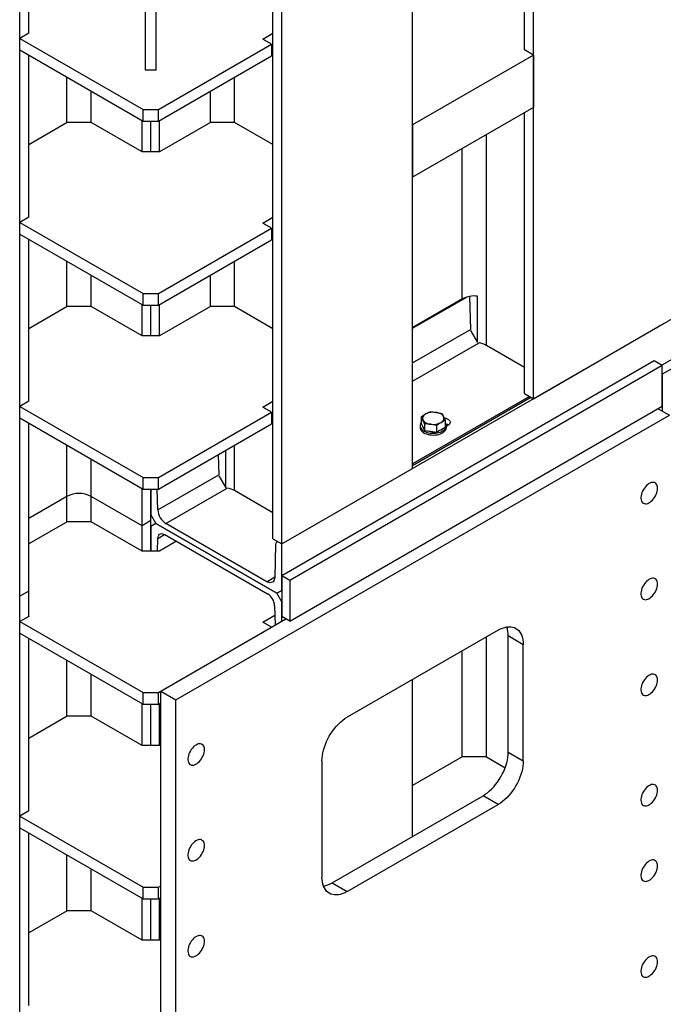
# Model space of a CAD drawing. Header units: millimetres. Extents: x 0 to 25230, y 0 to 17820.
# Tile 27 of 244: x 6791 to 7695, y 8432 to 9816. Entities that reach past the tile are written whole.
import ezdxf

# ---------------------------------------------------------------- set-up
doc = ezdxf.new("R2010")
doc.units = ezdxf.units.MM
doc.linetypes.add('SLD-Sólida', pattern=[0])
doc.layers.add('REFERÊNCIAS', color=9, linetype='SLD-Sólida')

msp = doc.modelspace()

# ---------------------------------------------------------------- linework, layer by layer
at = {"layer": 'REFERÊNCIAS', "linetype": 'SLD-Sólida', "lineweight": 25, "ltscale": 30}
for p, q in [((7158.6, 9079), (11344.7, 11495.6)), ((10832.7, 11129.8), (7693.2, 9317.4)), ((7499.8, 9773.3), (7499.8, 10161.9)), ((7512.2, 9283.1), (7512.2, 10169)), ((7342.5, 9185.2), (7342.5, 10071)), ((7158.6, 9079), (7158.6, 9964.9)), ((6790.9, 9005.5), (6790.9, 9962.4)), ((6803.3, 9796.7), (6803.3, 9955.2)), ((7146.2, 9086.2), (7146.2, 9957.8)), ((6967.3, 9744.9), (6967.3, 9868.8)), ((6982.3, 9744.9), (6982.3, 9869.2)), ((6803.3, 9796.7), (6791, 9789.6)), ((6791, 9789.6), (6964.2, 9689.6)), ((6791, 9773.3), (6791, 9789.6)), ((6803.3, 9796.8), (6803.3, 9796.7)), ((7132.1, 9788.6), (7146.2, 9796.8)), ((7144.5, 9781.5), (7132.1, 9788.6)), ((6791, 9773.3), (6964.2, 9673.3)), ((6985.4, 9689.6), (7144.5, 9781.5)), ((7144.5, 9781.5), (7144.5, 9765.1)), ((7144.5, 9779.4), (7146.2, 9780.4)), ((7512.2, 9766.1), (7499.8, 9773.3)), ((6803.3, 9538.1), (6803.3, 9766.2)), ((6985.4, 9673.3), (7144.5, 9765.1)), ((7512.2, 9766.1), (7342.5, 9668.1)), ((7512.2, 9766.1), (7512.2, 9692.6)), ((6982.3, 9744.9), (6967.3, 9744.9)), ((6857, 9671.2), (6857, 9735.1)), ((7092.5, 9671.2), (7092.5, 9735.1)), ((6891, 9671.2), (6891, 9715.5)), ((7058.6, 9671.2), (7058.6, 9715.5)), ((6964.2, 9689.6), (6985.4, 9689.6)), ((6964.2, 9673.3), (6964.2, 9689.6)), ((6985.4, 9673.3), (6985.4, 9689.6)), ((7512.2, 9692.6), (7342.5, 9594.7)), ((6962.4, 9630), (6962.4, 9674.3)), ((6987.1, 9630), (6987.1, 9674.3)), ((7499.8, 9290.3), (7499.8, 9685.5)), ((6857.1, 9671.2), (6803.3, 9640.1)), ((6891, 9671.2), (6857.1, 9671.2)), ((6962.4, 9630), (6891, 9671.2)), ((6964.2, 9673.3), (6985.4, 9673.3)), ((6974.8, 9630), (6974.8, 9673.3)), ((6974.8, 9630), (6974.8, 9673.3)), ((7058.6, 9671.2), (6987.1, 9630)), ((7092.5, 9671.2), (7058.6, 9671.2)), ((7146.2, 9640.2), (7092.5, 9671.2)), ((7342.5, 9668.1), (7342.5, 9594.7)), ((7446.1, 9358), (7446.1, 9654.5)), ((7412.1, 9423.4), (7412.1, 9634.9)), ((6987.1, 9630), (6962.4, 9630)), ((6803.3, 9538.1), (6791, 9531)), ((6803.3, 9538.1), (6803.3, 9538.1)), ((7132.1, 9530), (7146.2, 9538.1)), ((6791, 9531), (6964.2, 9431)), ((6791, 9514.6), (6791, 9531)), ((6985.4, 9431), (7144.5, 9522.8)), ((7144.5, 9522.8), (7132.1, 9530)), ((7144.5, 9522.8), (7144.5, 9506.5)), ((6791, 9514.6), (6964.2, 9414.6)), ((7144.5, 9520.8), (7146.2, 9521.8)), ((6803.3, 9279.4), (6803.3, 9507.5)), ((6985.4, 9414.6), (7144.5, 9506.5)), ((6857, 9412.5), (6857, 9476.5)), ((7092.5, 9412.6), (7092.5, 9476.5)), ((6891, 9412.5), (6891, 9456.9)), ((7058.6, 9412.6), (7058.6, 9456.9)), ((6964.2, 9414.6), (6964.2, 9431)), ((6964.2, 9431), (6985.4, 9431)), ((6985.4, 9414.6), (6985.4, 9431)), ((7342.5, 9382.1), (7418.5, 9426)), ((7422.3, 9426.8), (7423.6, 9380.2)), ((7433.6, 9361.9), (7433.6, 9427.2)), ((6857.1, 9412.5), (6803.3, 9381.5)), ((6891, 9412.5), (6857.1, 9412.5)), ((6962.4, 9371.3), (6891, 9412.5)), ((6962.4, 9371.3), (6962.4, 9415.7)), ((6964.2, 9414.6), (6985.4, 9414.6)), ((6974.8, 9371.3), (6974.8, 9414.6)), ((6974.8, 9371.3), (6974.8, 9414.6)), ((6987.1, 9371.3), (6987.1, 9415.7)), ((7058.6, 9412.6), (6987.1, 9371.3)), ((7092.5, 9412.6), (7058.6, 9412.6)), ((7146.2, 9381.5), (7092.5, 9412.6)), ((7412.1, 9423.4), (7342.5, 9383.1)), ((7816.2, 9401.5), (7692.5, 9330.1)), ((7512.2, 9283.1), (7696, 9389.3)), ((6987.1, 9371.3), (6962.4, 9371.3)), ((7342.5, 9333.4), (7423.6, 9380.2)), ((7423.7, 9378.9), (7433.5, 9362)), ((7342.5, 9307.7), (7435.8, 9361.5)), ((7499.8, 9327), (7446.1, 9358)), ((7681.9, 9336.2), (7158.6, 9034.1)), ((7693.2, 9329.7), (7169.9, 9027.6)), ((7693.2, 9329.7), (7681.9, 9336.2)), ((7693.2, 9272.5), (7693.2, 9329.7)), ((7693.2, 9317.4), (7693.2, 9265.6)), ((7499.8, 9290.3), (7512.2, 9283.1)), ((6803.3, 9279.5), (6791, 9272.3)), ((6803.3, 9279.5), (6803.3, 9279.5)), ((7132.1, 9271.3), (7146.2, 9279.5)), ((7506.6, 9286.4), (7342.5, 9191.6)), ((7342.5, 9189.3), (7508.6, 9285.2)), ((6791, 9272.3), (6964.2, 9172.3)), ((6791, 9256), (6791, 9272.3)), ((6985.4, 9172.3), (7144.5, 9264.2)), ((7010.1, 8859.8), (7703.1, 9259.8)), ((7144.5, 9264.2), (7132.1, 9271.3)), ((7144.5, 9264.2), (7144.5, 9247.9)), ((7144.5, 9262.1), (7146.2, 9263.2)), ((7169.9, 8970.4), (7693.2, 9272.5)), ((7687.2, 9269), (7703.1, 9259.8)), ((6791, 9256), (6964.2, 9156)), ((6803.3, 9012.7), (6803.3, 9248.9)), ((6985.4, 9156), (7144.5, 9247.9)), ((7354.7, 9257.6), (7354.7, 9248.3)), ((7354.7, 9248.3), (7357, 9243.4)), ((7359.2, 9248), (7359.2, 9238.6)), ((7375.9, 9245.4), (7375.9, 9236)), ((7388.2, 9252.5), (7388.2, 9243.1)), ((7390, 9244.4), (7392, 9245.6)), ((7353, 9245.2), (7353, 9242.7)), ((7357, 9243.4), (7359.2, 9238.6)), ((7359.2, 9238.6), (7367.6, 9237.3)), ((7367.6, 9237.3), (7375.9, 9236)), ((7375.9, 9236), (7382.1, 9239.5)), ((7382.1, 9239.5), (7388.2, 9243.1)), ((7390, 9242.7), (7390, 9245.2)), ((6857, 9145.8), (6857, 9217.8)), ((7092.5, 9153.9), (7092.5, 9217.8)), ((7069.3, 9204.4), (7070.1, 9176.1)), ((7080, 9157.8), (7080, 9210.6)), ((6891, 9145.8), (6891, 9198.3)), ((6984.6, 9126.8), (7070.1, 9176.1)), ((7158.6, 9079), (7342.5, 9185.2)), ((6964.2, 9156), (6964.2, 9172.3)), ((6964.2, 9172.3), (6985.4, 9172.3)), ((6985.4, 9156), (6985.4, 9172.3)), ((7070.2, 9174.8), (7079.9, 9157.9)), ((6962.4, 9104.5), (6962.4, 9157)), ((6964.2, 9156), (6985.4, 9156)), ((6974.8, 9156), (6974.8, 9119.8)), ((6974.8, 9111.7), (6974.8, 9156)), ((6984.6, 9126.8), (6983.8, 9156)), ((6995.9, 9107.6), (7082.2, 9157.4)), ((7146.2, 9122.9), (7092.5, 9153.9)), ((6857, 9145.8), (6803.3, 9114.7)), ((6857, 9145.8), (6803.3, 9114.7)), ((6857, 9110.2), (6857, 9145.8)), ((6962.4, 9104.5), (6891, 9145.8)), ((6962.4, 9104.5), (6891, 9145.8)), ((6891, 9110.2), (6891, 9145.8)), ((6857.1, 9110.2), (6803.3, 9079.2)), ((6891, 9110.2), (6857.1, 9110.2)), ((6962.4, 9069), (6891, 9110.2)), ((6974.8, 9111.7), (6962.4, 9104.5)), ((6974.8, 9111.7), (6962.4, 9104.5)), ((6974.8, 9119.8), (6981.8, 9107.6)), ((6974.8, 9069), (6974.8, 9111.7)), ((6981.8, 9107.6), (6974.8, 9103.5)), ((7151.6, 9009.6), (6981.8, 9107.6)), ((6981.8, 9107.6), (6981.8, 9107.6)), ((6981.8, 9107.6), (7151.6, 9009.6)), ((7137.5, 9025.9), (6995.9, 9107.6)), ((6962.4, 9069), (6962.4, 9104.5)), ((6974.8, 9103.5), (6974.8, 9069)), ((6984.2, 9069), (6984.7, 9086.7)), ((6984.7, 9086.7), (6994.2, 9092.3)), ((7010.8, 9082.7), (6987.1, 9069)), ((6994.6, 9092.1), (7138.8, 9008.8)), ((7146.2, 9086.2), (7158.6, 9079)), ((7153, 9082.3), (7151.6, 9081.4)), ((7158.6, 9079), (7155.1, 9081.1)), ((6987.1, 9069), (6962.4, 9069)), ((7150.1, 9078.4), (7148.8, 9032)), ((7158.6, 9013.7), (7158.6, 9079)), ((7137.5, 9025.9), (7148.8, 9032.5)), ((7169.9, 9027.6), (7158.6, 9034.1)), ((7158.6, 9034.1), (7158.6, 8977)), ((7169.9, 9027.6), (7169.9, 8970.4)), ((6803.3, 9012.7), (6790.9, 9005.5)), ((6803.3, 9012.7), (6790.9, 9005.5)), ((6803.3, 8977.1), (6803.3, 9012.7)), ((7151.6, 9009.6), (7158.6, 9013.7)), ((7151.6, 9009.6), (7158.6, 9013.7)), ((7158.6, 9013.7), (7151.6, 9009.6)), ((6790.9, 9005.5), (6790.3, 9005.9)), ((6790.9, 9005.5), (6790.3, 9005.9)), ((6790.9, 7352.2), (6790.9, 9005.5)), ((7158.6, 8997.4), (7151.6, 9009.6)), ((7158.6, 8970), (7158.6, 8997.4)), ((7148.7, 8992), (7149.5, 8964.7)), ((6803.3, 8977.1), (6791, 8970)), ((6791, 8970), (6964.2, 8870)), ((6791, 8953.7), (6791, 8970)), ((6803.3, 8977.2), (6803.3, 8977.1)), ((6988.9, 8872.1), (7164.6, 8973.5)), ((7132.1, 8969), (7149.1, 8978.8)), ((7144.5, 8961.9), (7132.1, 8969)), ((7169.9, 8970.4), (7158.6, 8977)), ((6985.4, 8870), (7144.5, 8961.9)), ((7462.7, 8957.7), (7250.5, 8835.3)), ((6791, 8953.7), (6964.2, 8853.7)), ((6803.3, 8703.6), (6803.3, 8946.5)), ((7446.1, 8779.7), (7446.1, 8948.2)), ((7498, 8937.3), (7476.8, 8949.6)), ((7476.8, 8786.3), (7476.8, 8949.6)), ((7412.1, 8779.7), (7412.1, 8928.6)), ((7498, 8774), (7498, 8937.3)), ((6857, 8836.6), (6857, 8915.5)), ((6891, 8836.7), (6891, 8895.9)), ((7342.5, 8667.9), (7342.5, 8888.4)), ((6988.9, 7761.6), (6988.9, 8872.1)), ((6988.9, 8872.1), (7010.1, 8859.8)), ((6964.2, 8853.7), (6964.2, 8870)), ((6964.2, 8870), (6985.4, 8870)), ((6985.4, 8853.7), (6985.4, 8870)), ((7010.1, 7749.3), (7010.1, 8859.8)), ((6962.4, 8795.5), (6962.4, 8854.7)), ((6964.2, 8853.7), (6985.4, 8853.7)), ((6974.8, 8795.5), (6974.8, 8853.7)), ((6974.8, 8795.5), (6974.8, 8853.7)), ((6985.4, 8853.7), (6988.9, 8855.7)), ((6987.1, 8795.5), (6987.1, 8854.7)), ((6857.1, 8836.7), (6803.3, 8805.6)), ((6891, 8836.7), (6857.1, 8836.7)), ((6962.4, 8795.4), (6891, 8836.7)), ((6987.1, 8795.5), (6962.4, 8795.4)), ((6988.9, 8796.5), (6987.1, 8795.5)), ((7412.1, 8779.7), (7342.5, 8739.5)), ((7446.1, 8779.7), (7412.1, 8779.7)), ((7446.1, 8779.7), (7472.6, 8764.4)), ((7476.8, 8786.3), (7498, 8774)), ((7215.2, 8774.1), (7215.2, 8610.7)), ((7229.3, 8602.6), (7441.5, 8725)), ((7462.7, 8712.8), (7441.5, 8725)), ((7250.5, 8590.3), (7462.7, 8712.8)), ((6803.3, 8703.6), (6791, 8696.5)), ((6791, 8696.5), (6964.2, 8596.5)), ((6791, 8680.1), (6791, 8696.5)), ((6803.3, 8703.6), (6803.3, 8703.6)), ((6791, 8680.1), (6964.2, 8580.1)), ((6803.3, 8430), (6803.3, 8673)), ((6857, 8563.1), (6857, 8642)), ((6891, 8563.1), (6891, 8622.4)), ((6964.2, 8596.5), (6985.4, 8596.5)), ((6964.2, 8580.1), (6964.2, 8596.5)), ((6985.4, 8596.5), (6988.9, 8598.5)), ((6985.4, 8580.1), (6985.4, 8596.5)), ((7229.3, 8602.6), (7250.5, 8590.3)), ((6962.4, 8521.9), (6962.4, 8581.2)), ((6985.4, 8580.1), (6988.9, 8582.2)), ((6987.1, 8521.9), (6987.1, 8581.2)), ((6964.2, 8580.1), (6985.4, 8580.1)), ((6974.8, 8521.9), (6974.8, 8580.1)), ((6974.8, 8521.9), (6974.8, 8580.1)), ((6857.1, 8563.1), (6803.3, 8532.1)), ((6891, 8563.1), (6857.1, 8563.1)), ((6962.4, 8521.9), (6891, 8563.1)), ((6987.1, 8521.9), (6962.4, 8521.9)), ((6988.9, 8522.9), (6987.1, 8521.9))]:
    msp.add_line(p, q, dxfattribs=at)
at = {"layer": 'REFERÊNCIAS', "linetype": 'SLD-Sólida', "lineweight": 25, "ltscale": 30, "flags": 128}
for points in [[(7360.9, 9261.7), (7359.6, 9260.8), (7358.5, 9259.9), (7357.6, 9258.9), (7357, 9257.8), (7356.6, 9256.7), (7356.5, 9255.5), (7356.6, 9254.4), (7357, 9253.3)], [(7385.9, 9257.8), (7385.3, 9258.9), (7384.5, 9259.9), (7383.4, 9260.8), (7382.1, 9261.7), (7380.6, 9262.4), (7379, 9263), (7377.2, 9263.5), (7375.3, 9263.9)], [(7354.7, 9249.7), (7354.2, 9249), (7353.4, 9247.6), (7353, 9246.1), (7353, 9244.6), (7353.3, 9243.1), (7354, 9241.7), (7355, 9240.3), (7356.3, 9239), (7357.9, 9237.9), (7359.8, 9236.9), (7361.9, 9236), (7364.2, 9235.3), (7366.7, 9234.8), (7369.2, 9234.6), (7371.8, 9234.5), (7374.4, 9234.6), (7376.9, 9234.9), (7379.3, 9235.5), (7381.5, 9236.2), (7383.6, 9237.1), (7385.4, 9238.2), (7387, 9239.3), (7388.2, 9240.6), (7389.2, 9242), (7389.7, 9243.5), (7390, 9245), (7389.8, 9246.5), (7389.3, 9247.9), (7388.5, 9249.3), (7388.2, 9249.7)], [(7357, 9253.3), (7357.6, 9252.2), (7358.5, 9251.2), (7359.6, 9250.3), (7360.9, 9249.4), (7362.3, 9248.7), (7364, 9248), (7365.7, 9247.5), (7367.6, 9247.2)], [(7382.1, 9249.4), (7383.4, 9250.3), (7384.5, 9251.2), (7385.3, 9252.2), (7385.9, 9253.3), (7386.3, 9254.4), (7386.5, 9255.5), (7386.3, 9256.7), (7385.9, 9257.8)], [(7386.7, 9256.2), (7387.7, 9256.1), (7389.5, 9255.6), (7391.2, 9254.9), (7392.7, 9254.1), (7393.8, 9253.1), (7394.6, 9252.1), (7395.1, 9250.9), (7395.2, 9249.8), (7394.9, 9248.6), (7394.3, 9247.5), (7393.3, 9246.5), (7392, 9245.6)], [(7392.6, 9246), (7391.2, 9246.8), (7389.5, 9247.4)], [(7353, 9242.7), (7353, 9242.2), (7353.3, 9240.7), (7354, 9239.2), (7355, 9237.9), (7356.3, 9236.6), (7357.9, 9235.4), (7359.8, 9234.4), (7361.9, 9233.6), (7364.2, 9232.9), (7366.7, 9232.4), (7369.2, 9232.1), (7371.8, 9232), (7374.4, 9232.2), (7376.9, 9232.5), (7379.3, 9233), (7381.5, 9233.8), (7383.6, 9234.7), (7385.4, 9235.7), (7387, 9236.9), (7388.2, 9238.2), (7389.2, 9239.6), (7389.7, 9241), (7390, 9242.5), (7390, 9242.7)], [(7382.1, 9239), (7380.3, 9238.2), (7378.6, 9237.5)], [(7384.7, 9241), (7383.6, 9240), (7382.1, 9239)], [(7686.5, 9157.2), (7686.4, 9159.1), (7686, 9160.8), (7685.4, 9162.2), (7684.5, 9163.5), (7683.5, 9164.4), (7682.3, 9165.1), (7680.9, 9165.4), (7679.4, 9165.5), (7677.8, 9165.2), (7676.1, 9164.6), (7674.4, 9163.7), (7672.7, 9162.5), (7671, 9161), (7669.5, 9159.3), (7668, 9157.5), (7666.7, 9155.5), (7665.6, 9153.3), (7664.6, 9151.2), (7663.9, 9149), (7663.4, 9146.8), (7663.2, 9144.7), (7663.2, 9142.7), (7663.4, 9140.9), (7663.9, 9139.3), (7664.6, 9138), (7665.6, 9136.9), (7666.7, 9136.1), (7668, 9135.6), (7669.5, 9135.4), (7671, 9135.5), (7672.7, 9136), (7674.4, 9136.7), (7676.1, 9137.8), (7677.8, 9139.1), (7679.4, 9140.7), (7680.9, 9142.4), (7682.3, 9144.4), (7683.5, 9146.5), (7684.5, 9148.6), (7685.4, 9150.8), (7686, 9153), (7686.4, 9155.1), (7686.5, 9157.2)], [(6984.7, 9086.7), (6984.9, 9088.6), (6985.4, 9090.2), (6986.1, 9091.5), (6987.1, 9092.5), (6988.3, 9093.1), (6989.7, 9093.4), (6991.3, 9093.3), (6992.9, 9092.9), (6994.6, 9092.1)], [(7148.8, 9032), (7148.6, 9030.1), (7148.1, 9028.5), (7147.4, 9027), (7146.5, 9025.9), (7145.3, 9025.1), (7144, 9024.6), (7142.5, 9024.4), (7140.9, 9024.6), (7139.2, 9025.1), (7137.5, 9025.9)], [(7686.5, 9022.4), (7686.4, 9024.3), (7686, 9026), (7685.4, 9027.5), (7684.5, 9028.8), (7683.5, 9029.7), (7682.3, 9030.4), (7680.9, 9030.7), (7679.4, 9030.7), (7677.8, 9030.4), (7676.1, 9029.8), (7674.4, 9028.9), (7672.7, 9027.7), (7671, 9026.3), (7669.5, 9024.6), (7668, 9022.7), (7666.7, 9020.7), (7665.6, 9018.6), (7664.6, 9016.4), (7663.9, 9014.2), (7663.4, 9012.1), (7663.2, 9010), (7663.2, 9008), (7663.4, 9006.2), (7663.9, 9004.6), (7664.6, 9003.2), (7665.6, 9002.1), (7666.7, 9001.3), (7668, 9000.8), (7669.5, 9000.6), (7671, 9000.8), (7672.7, 9001.2), (7674.4, 9002), (7676.1, 9003), (7677.8, 9004.4), (7679.4, 9005.9), (7680.9, 9007.7), (7682.3, 9009.7), (7683.5, 9011.7), (7684.5, 9013.9), (7685.4, 9016.1), (7686, 9018.3), (7686.4, 9020.4), (7686.5, 9022.4)], [(7462.7, 8957.7), (7465.8, 8959.4), (7468.8, 8960.7), (7471.8, 8961.6), (7474.8, 8962.3), (7477.6, 8962.5), (7480.4, 8962.5), (7483, 8962.1), (7485.4, 8961.3), (7487.7, 8960.2), (7489.8, 8958.8), (7491.6, 8957.1), (7493.3, 8955), (7494.7, 8952.7), (7495.9, 8950.1), (7496.8, 8947.2), (7497.5, 8944.1), (7497.9, 8940.8), (7498, 8937.3)], [(7686.5, 8887.7), (7686.4, 8889.6), (7686, 8891.3), (7685.4, 8892.8), (7684.5, 8894), (7683.5, 8895), (7682.3, 8895.6), (7680.9, 8896), (7679.4, 8896), (7677.8, 8895.7), (7676.1, 8895.1), (7674.4, 8894.2), (7672.7, 8893), (7671, 8891.6), (7669.5, 8889.9), (7668, 8888), (7666.7, 8886), (7665.6, 8883.9), (7664.6, 8881.7), (7663.9, 8879.5), (7663.4, 8877.3), (7663.2, 8875.2), (7663.2, 8873.3), (7663.4, 8871.5), (7663.9, 8869.9), (7664.6, 8868.5), (7665.6, 8867.4), (7666.7, 8866.6), (7668, 8866.1), (7669.5, 8865.9), (7671, 8866), (7672.7, 8866.5), (7674.4, 8867.3), (7676.1, 8868.3), (7677.8, 8869.6), (7679.4, 8871.2), (7680.9, 8873), (7682.3, 8874.9), (7683.5, 8877), (7684.5, 8879.2), (7685.4, 8881.4), (7686, 8883.5), (7686.4, 8885.7), (7686.5, 8887.7)], [(7215.2, 8774.1), (7215.3, 8777.7), (7215.7, 8781.4), (7216.4, 8785.3), (7217.3, 8789.2), (7218.5, 8793.2), (7219.9, 8797.2), (7221.6, 8801.2), (7223.5, 8805.1), (7225.5, 8808.9), (7227.8, 8812.6), (7230.3, 8816.2), (7232.9, 8819.6), (7235.6, 8822.8), (7238.5, 8825.8), (7241.4, 8828.6), (7244.4, 8831.1), (7247.5, 8833.4), (7250.5, 8835.3)], [(7050.1, 8789.8), (7050, 8791.7), (7049.6, 8793.4), (7049, 8794.9), (7048.1, 8796.1), (7047.1, 8797.1), (7045.9, 8797.7), (7044.5, 8798.1), (7043, 8798.1), (7041.4, 8797.8), (7039.7, 8797.2), (7038, 8796.3), (7036.3, 8795.1), (7034.6, 8793.6), (7033.1, 8792), (7031.6, 8790.1), (7030.3, 8788.1), (7029.2, 8786), (7028.2, 8783.8), (7027.5, 8781.6), (7027, 8779.4), (7026.8, 8777.3), (7026.8, 8775.3), (7027, 8773.5), (7027.5, 8771.9), (7028.2, 8770.6), (7029.2, 8769.5), (7030.3, 8768.7), (7031.6, 8768.2), (7033.1, 8768), (7034.6, 8768.1), (7036.3, 8768.6), (7038, 8769.3), (7039.7, 8770.4), (7041.4, 8771.7), (7043, 8773.3), (7044.5, 8775.1), (7045.9, 8777), (7047.1, 8779.1), (7048.1, 8781.2), (7049, 8783.4), (7049.6, 8785.6), (7050, 8787.8), (7050.1, 8789.8)], [(7441.5, 8725), (7444.5, 8727), (7447.6, 8729.2), (7450.6, 8731.7), (7453.6, 8734.5), (7456.4, 8737.5), (7459.1, 8740.7), (7461.7, 8744.1), (7464.2, 8747.7), (7466.5, 8751.4), (7468.5, 8755.3), (7470.4, 8759.2), (7472.1, 8763.1), (7473.5, 8767.1), (7474.7, 8771.1), (7475.6, 8775), (7476.3, 8778.9), (7476.7, 8782.6), (7476.8, 8786.3)], [(7498, 8774), (7497.9, 8770.4), (7497.5, 8766.6), (7496.8, 8762.8), (7495.9, 8758.8), (7494.7, 8754.9), (7493.3, 8750.9), (7491.6, 8746.9), (7489.8, 8743), (7487.7, 8739.2), (7485.4, 8735.5), (7483, 8731.9), (7480.4, 8728.5), (7477.6, 8725.2), (7474.8, 8722.2), (7471.8, 8719.5), (7468.8, 8717), (7465.8, 8714.7), (7462.7, 8712.8)], [(7686.5, 8732.6), (7686.4, 8734.5), (7686, 8736.2), (7685.4, 8737.6), (7684.5, 8738.9), (7683.5, 8739.8), (7682.3, 8740.5), (7680.9, 8740.8), (7679.4, 8740.9), (7677.8, 8740.6), (7676.1, 8740), (7674.4, 8739), (7672.7, 8737.9), (7671, 8736.4), (7669.5, 8734.7), (7668, 8732.9), (7666.7, 8730.9), (7665.6, 8728.7), (7664.6, 8726.6), (7663.9, 8724.4), (7663.4, 8722.2), (7663.2, 8720.1), (7663.2, 8718.1), (7663.4, 8716.3), (7663.9, 8714.7), (7664.6, 8713.4), (7665.6, 8712.3), (7666.7, 8711.5), (7668, 8711), (7669.5, 8710.8), (7671, 8710.9), (7672.7, 8711.4), (7674.4, 8712.1), (7676.1, 8713.2), (7677.8, 8714.5), (7679.4, 8716.1), (7680.9, 8717.8), (7682.3, 8719.8), (7683.5, 8721.9), (7684.5, 8724), (7685.4, 8726.2), (7686, 8728.4), (7686.4, 8730.5), (7686.5, 8732.6)], [(7050.1, 8655.1), (7050, 8656.9), (7049.6, 8658.7), (7049, 8660.1), (7048.1, 8661.4), (7047.1, 8662.3), (7045.9, 8663), (7044.5, 8663.3), (7043, 8663.4), (7041.4, 8663.1), (7039.7, 8662.4), (7038, 8661.5), (7036.3, 8660.3), (7034.6, 8658.9), (7033.1, 8657.2), (7031.6, 8655.4), (7030.3, 8653.3), (7029.2, 8651.2), (7028.2, 8649), (7027.5, 8646.8), (7027, 8644.7), (7026.8, 8642.6), (7026.8, 8640.6), (7027, 8638.8), (7027.5, 8637.2), (7028.2, 8635.9), (7029.2, 8634.8), (7030.3, 8633.9), (7031.6, 8633.4), (7033.1, 8633.3), (7034.6, 8633.4), (7036.3, 8633.8), (7038, 8634.6), (7039.7, 8635.7), (7041.4, 8637), (7043, 8638.6), (7044.5, 8640.3), (7045.9, 8642.3), (7047.1, 8644.3), (7048.1, 8646.5), (7049, 8648.7), (7049.6, 8650.9), (7050, 8653), (7050.1, 8655.1)], [(7686.5, 8626.4), (7686.4, 8628.3), (7686, 8630), (7685.4, 8631.5), (7684.5, 8632.7), (7683.5, 8633.7), (7682.3, 8634.3), (7680.9, 8634.7), (7679.4, 8634.7), (7677.8, 8634.4), (7676.1, 8633.8), (7674.4, 8632.9), (7672.7, 8631.7), (7671, 8630.3), (7669.5, 8628.6), (7668, 8626.7), (7666.7, 8624.7), (7665.6, 8622.6), (7664.6, 8620.4), (7663.9, 8618.2), (7663.4, 8616), (7663.2, 8613.9), (7663.2, 8612), (7663.4, 8610.2), (7663.9, 8608.6), (7664.6, 8607.2), (7665.6, 8606.1), (7666.7, 8605.3), (7668, 8604.8), (7669.5, 8604.6), (7671, 8604.8), (7672.7, 8605.2), (7674.4, 8606), (7676.1, 8607), (7677.8, 8608.3), (7679.4, 8609.9), (7680.9, 8611.7), (7682.3, 8613.6), (7683.5, 8615.7), (7684.5, 8617.9), (7685.4, 8620.1), (7686, 8622.2), (7686.4, 8624.4), (7686.5, 8626.4)], [(7250.5, 8590.3), (7247.5, 8588.7), (7244.4, 8587.4), (7241.4, 8586.4), (7238.5, 8585.8), (7235.6, 8585.5), (7232.9, 8585.6), (7230.3, 8586), (7227.8, 8586.8), (7225.5, 8587.9), (7223.5, 8589.3), (7221.6, 8591), (7219.9, 8593.1), (7218.5, 8595.4), (7217.3, 8598), (7216.4, 8600.9), (7215.7, 8604), (7215.3, 8607.3), (7215.2, 8610.7)], [(7050.1, 8520.3), (7050, 8522.2), (7049.6, 8523.9), (7049, 8525.4), (7048.1, 8526.6), (7047.1, 8527.6), (7045.9, 8528.3), (7044.5, 8528.6), (7043, 8528.6), (7041.4, 8528.3), (7039.7, 8527.7), (7038, 8526.8), (7036.3, 8525.6), (7034.6, 8524.2), (7033.1, 8522.5), (7031.6, 8520.6), (7030.3, 8518.6), (7029.2, 8516.5), (7028.2, 8514.3), (7027.5, 8512.1), (7027, 8509.9), (7026.8, 8507.9), (7026.8, 8505.9), (7027, 8504.1), (7027.5, 8502.5), (7028.2, 8501.1), (7029.2, 8500), (7030.3, 8499.2), (7031.6, 8498.7), (7033.1, 8498.5), (7034.6, 8498.7), (7036.3, 8499.1), (7038, 8499.9), (7039.7, 8500.9), (7041.4, 8502.3), (7043, 8503.8), (7044.5, 8505.6), (7045.9, 8507.5), (7047.1, 8509.6), (7048.1, 8511.8), (7049, 8514), (7049.6, 8516.2), (7050, 8518.3), (7050.1, 8520.3)], [(7686.5, 8491.7), (7686.4, 8493.6), (7686, 8495.3), (7685.4, 8496.8), (7684.5, 8498), (7683.5, 8499), (7682.3, 8499.6), (7680.9, 8500), (7679.4, 8500), (7677.8, 8499.7), (7676.1, 8499.1), (7674.4, 8498.2), (7672.7, 8497), (7671, 8495.5), (7669.5, 8493.9), (7668, 8492), (7666.7, 8490), (7665.6, 8487.9), (7664.6, 8485.7), (7663.9, 8483.5), (7663.4, 8481.3), (7663.2, 8479.2), (7663.2, 8477.3), (7663.4, 8475.4), (7663.9, 8473.8), (7664.6, 8472.5), (7665.6, 8471.4), (7666.7, 8470.6), (7668, 8470.1), (7669.5, 8469.9), (7671, 8470), (7672.7, 8470.5), (7674.4, 8471.2), (7676.1, 8472.3), (7677.8, 8473.6), (7679.4, 8475.2), (7680.9, 8477), (7682.3, 8478.9), (7683.5, 8481), (7684.5, 8483.1), (7685.4, 8485.3), (7686, 8487.5), (7686.4, 8489.7), (7686.5, 8491.7)]]:
    msp.add_lwpolyline(points, dxfattribs=at)
at = {"layer": 'REFERÊNCIAS', "linetype": 'SLD-Sólida', "lineweight": 25, "ltscale": 900}
for centre, radius, start, end in [((7428.9, 9391.1), 36.4, 82.6551, 117.5212), ((7430.9, 9330.5), 31.4, 61.2043, 81.1055), ((7371.4, 9241.2), 23, 80.2289, 117.3572), ((7371.5, 9269.9), 23, 260.2289, 297.3572), ((7385.8, 9235.7), 12.3, 56.5766, 72.593), ((7385.8, 9235.8), 12.3, 56.4503, 72.5526), ((7385.7, 9235.2), 12.8, 60.4961, 72.5119), ((7362.6, 9245.5), 6.17, 189.8634, 219.9336), ((7371.3, 9260), 23.5, 249.2506, 273.1634), ((6874, 9113), 36.9, 62.6097, 117.3903), ((6874, 9113), 36.9, 62.6097, 117.3903), ((7077.4, 9126.4), 31.4, 61.2043, 81.1055), ((7009.1, 9128.3), 24.5, 183.584, 237.5131), ((7153.1, 9078.7), 3.03, 50.3662, 186.3544), ((7127.2, 8990.7), 21.5, 3.6767, 57.4203), ((7441.2, 8950.2), 35.6, 359.0482, 19.8629), ((7211, 8633.1), 35.6, 280.1411, 300.9488)]:
    msp.add_arc(centre, radius, start, end, dxfattribs=at)
at = {"layer": 'REFERÊNCIAS', "linetype": 'SLD-Sólida', "lineweight": 25, "ltscale": 30}
for points, knots in [([(7354.7, 9257.6), (7355.7, 9258.4), (7357.8, 9259.8), (7359.8, 9261.1), (7360.9, 9261.7)], [0, 0, 0, 0, 0.498963, 1, 1, 1, 1]), ([(7360.9, 9261.7), (7362.4, 9262.5), (7364.4, 9263.6), (7366.5, 9264.5), (7367, 9264.7)], [0, 0, 0, 0, 0.748327, 1, 1, 1, 1]), ([(7367, 9264.7), (7368.4, 9264.6), (7371.1, 9264.5), (7373.9, 9264.1), (7375.3, 9263.9)], [0, 0, 0, 0, 0.498963, 1, 1, 1, 1]), ([(7375.3, 9263.9), (7376.7, 9263.7), (7379.5, 9263.2), (7382.3, 9262.5), (7383.7, 9262.1)], [0, 0, 0, 0, 0.498791, 1, 1, 1, 1]), ([(7383.7, 9262.1), (7384.1, 9261.5), (7384.8, 9260.1), (7385.6, 9258.6), (7385.9, 9257.8)], [0, 0, 0, 0, 0.498963, 1, 1, 1, 1]), ([(7357, 9253.3), (7356.6, 9254.1), (7355.8, 9255.7), (7355.1, 9257), (7354.7, 9257.6)], [0, 0, 0, 0, 0.498791, 1, 1, 1, 1]), ([(7359.2, 9248), (7358.8, 9248.9), (7358.1, 9250.8), (7357.3, 9252.5), (7357, 9253.3)], [0, 0, 0, 0, 0.498963, 1, 1, 1, 1]), ([(7367.6, 9247.2), (7366.2, 9247.4), (7363.4, 9247.8), (7360.6, 9247.9), (7359.2, 9248)], [0, 0, 0, 0, 0.498791, 1, 1, 1, 1]), ([(7375.9, 9245.4), (7374.6, 9245.7), (7371.8, 9246.5), (7369, 9246.9), (7367.6, 9247.2)], [0, 0, 0, 0, 0.498963, 1, 1, 1, 1]), ([(7382.1, 9249.4), (7381, 9248.8), (7379, 9247.6), (7377, 9246.1), (7375.9, 9245.4)], [0, 0, 0, 0, 0.4987908, 1, 1, 1, 1]), ([(7388.2, 9252.5), (7387.7, 9252.2), (7385.6, 9251.4), (7383.6, 9250.3), (7382.1, 9249.4)], [0, 0, 0, 0, 0.251673, 1, 1, 1, 1]), ([(7385.9, 9257.8), (7386.3, 9257), (7387.1, 9255.3), (7387.8, 9253.4), (7388.2, 9252.5)], [0, 0, 0, 0, 0.498791, 1, 1, 1, 1])]:
    msp.add_open_spline(points, degree=3, knots=knots, dxfattribs=at)

doc.saveas('drawing.dxf')
